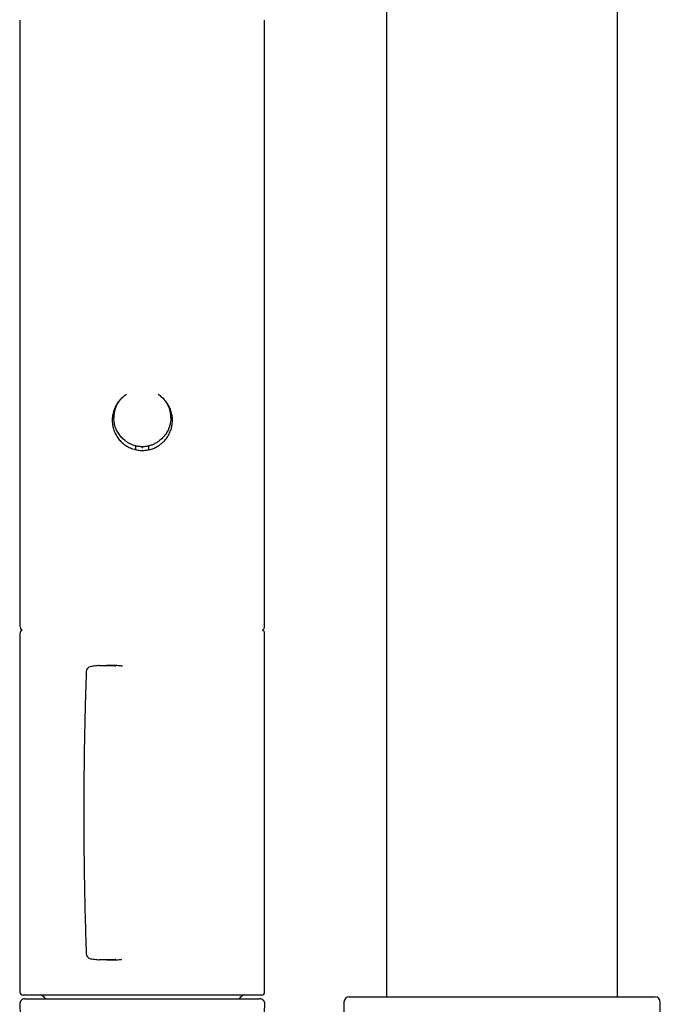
# Model space of a CAD drawing. Header units: millimetres. Extents: x 8 to 1128, y 12 to 2387.
# Tile 57 of 91: x 459 to 520, y 2111 to 2204. Entities that reach past the tile are written whole.
import ezdxf

# ---------------------------------------------------------------- set-up
doc = ezdxf.new("R2010")
doc.units = ezdxf.units.MM

msp = doc.modelspace()

# ---------------------------------------------------------------- linework, layer by layer
at = {"color": 7, "linetype": 'Continuous', "lineweight": 30}
for p, q in [((516.141, 2111.694), (516.141, 2244.965)), ((494.241, 2225.987), (494.241, 2111.694)), ((459.474, 2204.298), (459.474, 2146.858)), ((482.674, 2146.858), (482.674, 2204.298)), ((468.374, 2166.669), (468.374, 2166.585)), ((473.774, 2166.585), (473.774, 2166.669)), ((470.474, 2163.56), (470.474, 2163.844)), ((471.674, 2163.844), (471.674, 2163.56)), ((459.474, 2146.158), (459.474, 2112.158)), ((482.674, 2112.158), (482.674, 2146.158)), ((467.996, 2143.124), (467.689, 2143.124)), ((467.686, 2115.192), (467.993, 2115.192)), ((468.149, 2111.858), (459.774, 2111.858)), ((459.946, 2111.513), (482.201, 2111.513)), ((482.374, 2111.858), (468.149, 2111.858)), ((490.691, 2111.694), (519.691, 2111.694)), ((459.446, 2110.992), (459.674, 2105.725)), ((482.49, 2106.123), (482.701, 2110.992)), ((490.191, 2111.194), (490.191, 2100.782)), ((520.191, 1990.194), (520.191, 2111.194))]:
    msp.add_line(p, q, dxfattribs=at)
for centre, radius, start, end in [((470.274, 2163.844), 0.2, 0.00053, 22.49061), ((471.873, 2163.844), 0.2, 158.08093, 179.99949), ((459.974, 2146.858), 0.5, 180, 235.4581), ((482.174, 2146.858), 0.5, 304.5419, 0), ((459.774, 2146.158), 0.3, 106.16162, 180), ((482.374, 2146.158), 0.3, 0, 73.83838), ((466.256, 2142.506), 0.5, 99.6516, 177.98014), ((466.256, 2115.811), 0.5, 182.01993, 260.35253), ((459.946, 2111.013), 0.5, 90, 182.48126), ((459.774, 2112.158), 0.3, 180, 270), ((461.274, 2111.171), 0.7, 29.30564, 79.3261), ((480.874, 2111.171), 0.7, 100.6739, 150.69436), ((482.201, 2111.013), 0.5, 357.51874, 90), ((482.374, 2112.158), 0.3, 270, 0), ((490.691, 2111.194), 0.5, 90, 180), ((519.691, 2111.194), 0.5, 0, 90)]:
    msp.add_arc(centre, radius, start, end, dxfattribs=at)
for points, knots in [([(469.504, 2164.385), (469.471, 2164.408), (469.378, 2164.474), (469.235, 2164.599), (469.076, 2164.759), (468.93, 2164.934), (468.799, 2165.121), (468.685, 2165.318), (468.586, 2165.525), (468.505, 2165.742), (468.443, 2165.964), (468.4, 2166.189), (468.376, 2166.415), (468.371, 2166.644), (468.386, 2166.872), (468.419, 2167.096), (468.47, 2167.313), (468.54, 2167.527), (468.628, 2167.735), (468.732, 2167.934), (468.851, 2168.122), (468.987, 2168.301), (469.138, 2168.47), (469.303, 2168.624), (469.449, 2168.742), (469.543, 2168.803), (469.574, 2168.823)], [0, 0, 0, 0, 0.022804, 0.065945, 0.109087, 0.152679, 0.196993, 0.240264, 0.283838, 0.328375, 0.373248, 0.416445, 0.459641, 0.503473, 0.547965, 0.590575, 0.633186, 0.676253, 0.720049, 0.762687, 0.805326, 0.848411, 0.892208, 0.935355, 0.978502, 1, 1, 1, 1]), ([(472.573, 2168.823), (472.604, 2168.803), (472.697, 2168.743), (472.842, 2168.625), (473.008, 2168.47), (473.16, 2168.301), (473.297, 2168.12), (473.419, 2167.929), (473.524, 2167.725), (473.612, 2167.514), (473.681, 2167.297), (473.732, 2167.077), (473.764, 2166.851), (473.778, 2166.606), (473.767, 2166.343), (473.725, 2166.046), (473.654, 2165.774), (473.562, 2165.528), (473.466, 2165.326), (473.353, 2165.13), (473.224, 2164.944), (473.08, 2164.769), (472.921, 2164.607), (472.787, 2164.488), (472.703, 2164.428), (472.681, 2164.412)], [0, 0, 0, 0, 0.021216, 0.064635, 0.108511, 0.153121, 0.19663, 0.240444, 0.284736, 0.329684, 0.373106, 0.416527, 0.460423, 0.505082, 0.558861, 0.612639, 0.678449, 0.721551, 0.764654, 0.808205, 0.85247, 0.896049, 0.93993, 0.984278, 1, 1, 1, 1]), ([(468.804, 2168.095), (468.767, 2168.046), (468.682, 2167.932), (468.567, 2167.739), (468.458, 2167.52), (468.37, 2167.294), (468.301, 2167.062), (468.251, 2166.822), (468.22, 2166.562), (468.213, 2166.304), (468.23, 2166.05), (468.262, 2165.835), (468.309, 2165.626), (468.37, 2165.422), (468.454, 2165.207), (468.555, 2164.998), (468.674, 2164.797), (468.81, 2164.606), (468.961, 2164.424), (469.13, 2164.254), (469.312, 2164.098), (469.509, 2163.958), (469.717, 2163.833), (469.939, 2163.725), (470.169, 2163.637), (470.401, 2163.571), (470.636, 2163.524), (470.877, 2163.497), (471.117, 2163.491), (471.352, 2163.504), (471.581, 2163.536), (471.809, 2163.587), (472.022, 2163.653), (472.22, 2163.732), (472.404, 2163.82), (472.582, 2163.921), (472.693, 2163.999), (472.75, 2164.038)], [0, 0, 0, 0, 0.022609, 0.052546, 0.082923, 0.112375, 0.141827, 0.171729, 0.202104, 0.237521, 0.266324, 0.295128, 0.317004, 0.345081, 0.37349, 0.4019, 0.430643, 0.459601, 0.488752, 0.518201, 0.548057, 0.577721, 0.607385, 0.637828, 0.668511, 0.697621, 0.72673, 0.756286, 0.786311, 0.814301, 0.842642, 0.870983, 0.899681, 0.924532, 0.949611, 0.974691, 1, 1, 1, 1]), ([(468.711, 2167.968), (468.69, 2167.93), (468.632, 2167.828), (468.556, 2167.65), (468.481, 2167.434), (468.424, 2167.208), (468.39, 2166.983), (468.374, 2166.802), (468.375, 2166.7), (468.376, 2166.669)], [0, 0, 0, 0, 0.095548, 0.262047, 0.42983, 0.601823, 0.775342, 0.930954, 1, 1, 1, 1]), ([(472.75, 2164.038), (472.813, 2164.087), (472.94, 2164.184), (473.116, 2164.35), (473.279, 2164.532), (473.426, 2164.727), (473.556, 2164.933), (473.667, 2165.149), (473.761, 2165.376), (473.835, 2165.609), (473.888, 2165.846), (473.921, 2166.083), (473.934, 2166.326), (473.926, 2166.566), (473.899, 2166.801), (473.854, 2167.03), (473.79, 2167.254), (473.702, 2167.49), (473.593, 2167.717), (473.47, 2167.925), (473.384, 2168.041), (473.344, 2168.095)], [0, 0, 0, 0, 0.052558, 0.10548, 0.159546, 0.214005, 0.26676, 0.319888, 0.373607, 0.428144, 0.480137, 0.532129, 0.584918, 0.638538, 0.68865, 0.739561, 0.790564, 0.841479, 0.90452, 0.955716, 1, 1, 1, 1]), ([(473.772, 2166.669), (473.771, 2166.738), (473.769, 2166.876), (473.74, 2167.118), (473.681, 2167.395), (473.582, 2167.676), (473.499, 2167.863), (473.449, 2167.947), (473.443, 2167.957)], [0, 0, 0, 0, 0.15256, 0.307425, 0.541656, 0.779657, 0.97384, 1, 1, 1, 1]), ([(469.503, 2164.385), (469.513, 2164.377), (469.567, 2164.337), (469.67, 2164.272), (469.812, 2164.19), (469.96, 2164.118), (470.111, 2164.054), (470.266, 2164), (470.423, 2163.955), (470.583, 2163.92), (470.743, 2163.895), (470.897, 2163.88), (470.997, 2163.877), (471.043, 2163.876)], [0, 0, 0, 0, 0.023949, 0.12299, 0.222412, 0.322066, 0.421771, 0.52135, 0.620667, 0.719606, 0.818083, 0.916044, 1, 1, 1, 1]), ([(470.44, 2163.953), (470.442, 2163.95), (470.45, 2163.94), (470.454, 2163.929), (470.458, 2163.92)], [0, 0, 0, 0, 0.276384, 1, 1, 1, 1]), ([(471.043, 2163.876), (471.073, 2163.876), (471.156, 2163.876), (471.292, 2163.883), (471.45, 2163.901), (471.608, 2163.929), (471.764, 2163.966), (471.92, 2164.013), (472.072, 2164.069), (472.222, 2164.134), (472.368, 2164.208), (472.509, 2164.291), (472.614, 2164.36), (472.669, 2164.402), (472.682, 2164.412)], [0, 0, 0, 0, 0.051379, 0.141532, 0.232024, 0.323111, 0.41478, 0.50699, 0.599674, 0.692737, 0.786066, 0.879531, 0.972954, 1, 1, 1, 1]), ([(471.073, 2163.876), (471.073, 2163.866), (471.073, 2163.841), (471.074, 2163.784), (471.074, 2163.74), (471.074, 2163.717)], [0, 0, 0, 0, 0.275018, 0.637509, 1, 1, 1, 1]), ([(471.689, 2163.918), (471.691, 2163.925), (471.696, 2163.938), (471.704, 2163.949), (471.708, 2163.954)], [0, 0, 0, 0, 0.519017, 1, 1, 1, 1]), ([(466.992, 2143.098), (466.971, 2143.096), (466.857, 2143.089), (466.65, 2143.067), (466.397, 2143.036), (466.239, 2143.009), (466.173, 2142.998)], [0, 0, 0, 0, 0.07386, 0.413815, 0.753465, 1, 1, 1, 1]), ([(466.995, 2143.096), (467.044, 2143.1), (467.261, 2143.12), (467.654, 2143.127), (468.131, 2143.12), (468.436, 2143.093), (468.568, 2143.081)], [0, 0, 0, 0, 0.094132, 0.421819, 0.750716, 1, 1, 1, 1]), ([(469.179, 2143.049), (469.135, 2143.056), (468.925, 2143.085), (468.541, 2143.11), (468.189, 2143.128), (468.007, 2143.124), (467.996, 2143.123)], [0, 0, 0, 0, 0.109512, 0.530963, 0.970776, 1, 1, 1, 1]), ([(465.757, 2142.523), (465.75, 2142.317), (465.731, 2141.783), (465.703, 2140.921), (465.674, 2139.937), (465.647, 2138.952), (465.623, 2137.967), (465.602, 2136.982), (465.583, 2135.998), (465.567, 2135.015), (465.553, 2134.032), (465.541, 2133.047), (465.533, 2132.059), (465.526, 2131.07), (465.523, 2130.082), (465.522, 2129.094), (465.523, 2128.106), (465.527, 2127.119), (465.534, 2126.132), (465.543, 2125.146), (465.554, 2124.159), (465.568, 2123.173), (465.585, 2122.187), (465.605, 2121.201), (465.626, 2120.215), (465.651, 2119.23), (465.678, 2118.245), (465.707, 2117.263), (465.734, 2116.446), (465.751, 2115.956), (465.757, 2115.793)], [0, 0, 0, 0, 0.023304, 0.060255, 0.097204, 0.134136, 0.17104, 0.207903, 0.244715, 0.281463, 0.318138, 0.354869, 0.391794, 0.428688, 0.465555, 0.502402, 0.539233, 0.576055, 0.612873, 0.649692, 0.686516, 0.723351, 0.760202, 0.797075, 0.833975, 0.870907, 0.90788, 0.944719, 0.981563, 1, 1, 1, 1]), ([(466.173, 2115.318), (466.251, 2115.305), (466.416, 2115.278), (466.674, 2115.247), (466.878, 2115.226), (466.995, 2115.218), (467.019, 2115.217)], [0, 0, 0, 0, 0.281964, 0.589824, 0.917096, 1, 1, 1, 1]), ([(468.566, 2115.236), (468.457, 2115.226), (468.174, 2115.199), (467.719, 2115.19), (467.313, 2115.194), (467.083, 2115.214), (467.022, 2115.219)], [0, 0, 0, 0, 0.210627, 0.544712, 0.880033, 1, 1, 1, 1]), ([(467.993, 2115.193), (468.154, 2115.196), (468.492, 2115.201), (468.875, 2115.227), (469.096, 2115.257), (469.139, 2115.263)], [0, 0, 0, 0, 0.425391, 0.888841, 1, 1, 1, 1])]:
    msp.add_open_spline(points, degree=3, knots=knots, dxfattribs=at)

doc.saveas('drawing.dxf')
